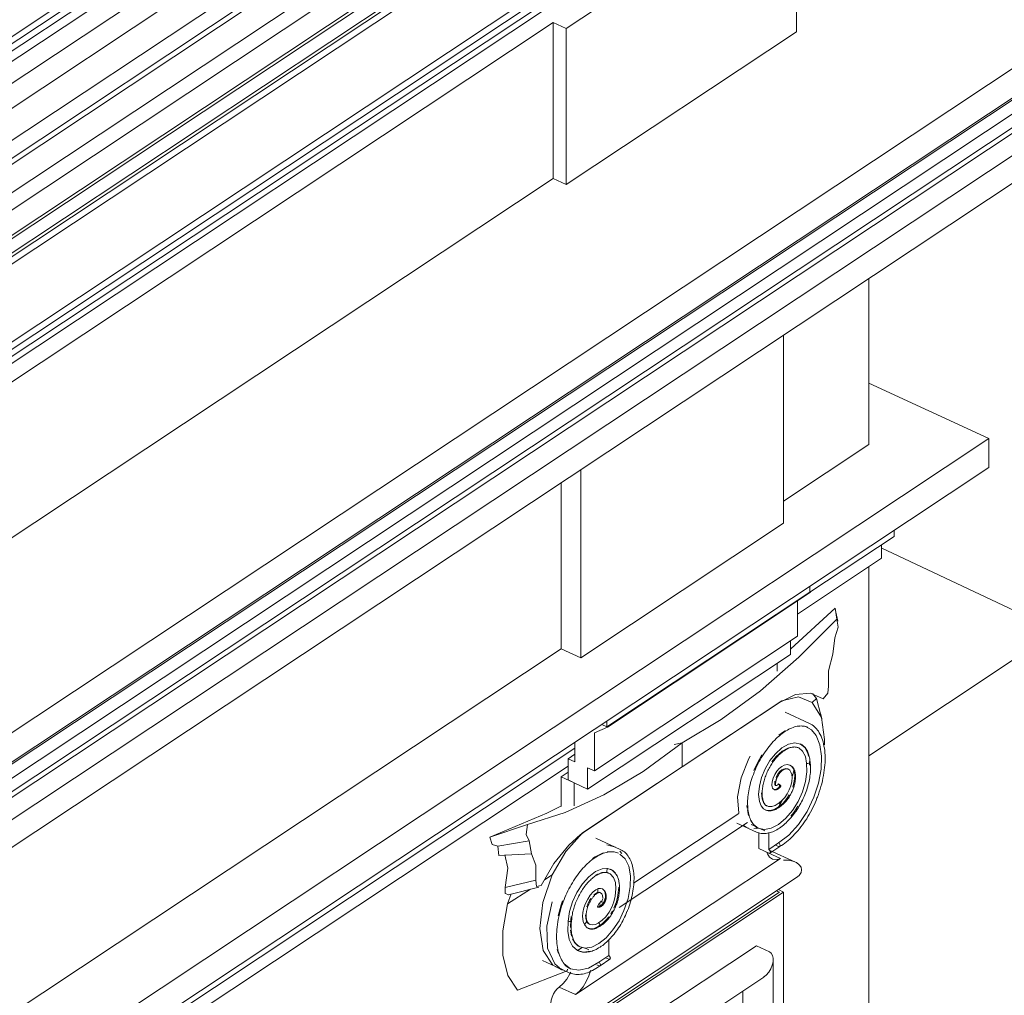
# Model space of a CAD drawing. Header units: millimetres. Extents: x -46876 to 9452, y -13755 to 24767.
# Tile 38 of 55: x -447 to 708, y 686 to 1830. Entities that reach past the tile are written whole.
import ezdxf

# ---------------------------------------------------------------- set-up
doc = ezdxf.new("R2010")
doc.units = ezdxf.units.MM
for name, color, linetype, lineweight in [('A-FLOR-PATT', 8, 'Continuous', 9), ('A-GENM', 13, 'Continuous', 9), ('A-WALL', 113, 'Continuous', 9)]:
    doc.layers.add(name, color=color, linetype=linetype, lineweight=lineweight)

# ---------------------------------------------------------------- blocks, each defined once
blk = doc.blocks.new('Generic Models 18 - Generic Models 18-3077073-3D - CAPA')
at = {"layer": 'A-GENM'}
for p, q in [((108.3, 2185), (-8797.8, -3727.7)), ((-8790.3, -3731.2), (115.8, 2181.5)), ((109.3, 2168.7), (-8783.8, -3735.3)), ((92.6, 2145.4), (-8774.8, -3741.7)), ((66.1, 2102.1), (-8755.6, -3754.6)), ((-8732.6, -3768.5), (51.1, 2063)), ((-8703.8, -3787.1), (18.9, 2003.8)), ((-8686.1, -3796.1), (27, 1988.4)), ((27, 1981.3), (-8686.1, -3803.3)), ((51.1, 1964), (-8732.6, -3867.5)), ((-8755.6, -3902.9), (66.1, 1953.8)), ((105.5, 1929.3), (-8783.9, -3972.2)), ((89, 1939.2), (-8775, -3945.6)), ((92.6, 1937.5), (-8774.8, -3949.6)), ((-8790.3, -3989.3), (115.8, 1923.4)), ((109.3, 1927.6), (-8783.8, -3976.5))]:
    blk.add_line(p, q, dxfattribs=at)
blk = doc.blocks.new('Generic Models 19 - Generic Models 19-3087287-3D - CAPA')
at = {"layer": 'A-GENM'}
for p, q in [((464.1, 1999.3), (194.1, 1820)), ((464.1, 1816.1), (464.1, 1999.3)), ((-8808.1, -4092.6), (175.6, 1871.6)), ((176.8, 1863.8), (-8808.1, -4101.2)), ((-8802, -4105.5), (176.8, 1855.5)), ((-8794.9, -4108.8), (175.6, 1846.6)), ((178.7, 1827.1), (-8788.2, -4126)), ((178.7, 1643.9), (178.7, 1827.1)), ((194.1, 1820), (178.7, 1827.1)), ((194.1, 1636.8), (194.1, 1820)), ((194.1, 1636.8), (464.1, 1816.1)), ((-8772.9, -4299), (178.7, 1643.9)), ((178.7, 1643.9), (194.1, 1636.8))]:
    blk.add_line(p, q, dxfattribs=at)
blk = doc.blocks.new('Generic Models 17 - Generic Models 17-3093004-3D - CAPA')
at = {"layer": 'A-GENM'}
for p, q in [((449.1, 1239.8), (449.1, 1460.5)), ((211.1, 1302.5), (211.1, 1081.8)), ((188.1, 1092.4), (188.1, 1287.2)), ((211.1, 1081.8), (449.1, 1239.8)), ((241.9, 1000.9), (479.9, 1159)), ((480.6, 1158.7), (242.6, 1000.6)), ((479.9, 1159), (479.9, 1165.7)), ((465.3, 1148), (465.3, 1107.2)), ((457.4, 1092.5), (509.5, 1140.1)), ((509.5, 1140.1), (511.5, 1127.3)), ((512.6, 1124.9), (510.3, 1135.2)), ((465.3, 1107.2), (227.3, 949.2)), ((457.3, 1101.9), (457.3, 1085.9)), ((506.7, 1086.3), (509.3, 1105.2)), ((188.1, 1092.4), (211.1, 1081.8)), ((457.3, 1085.9), (219.3, 927.9)), ((441.4, 1066.3), (441.4, 1075.4)), ((483, 1040.1), (487.7, 1034)), ((446.9, 1031.5), (213.3, 876.4)), ((330.1, 953.9), (444.1, 1029.6)), ((487.7, 1034), (482.4, 1029.3)), ((487.7, 1034), (492.6, 1014.6)), ((479.6, 1004.7), (451, 1017.9)), ((493.8, 1010.7), (492.3, 1016.5)), ((241.9, 1007.7), (241.9, 1000.9)), ((227.3, 993.8), (242.6, 1000.6)), ((227.3, 949.2), (227.3, 993.8)), ((242.6, 1000.6), (235.9, 1003.7)), ((235.9, 1003.7), (241.9, 1000.9)), ((443.5, 991.1), (447.6, 994.2)), ((447.6, 994.2), (450.9, 996.3)), ((204.3, 982.7), (204.3, 959.8)), ((330.1, 982.1), (320.9, 980)), ((320.9, 980), (330.1, 982.1)), ((330.1, 953.9), (330.1, 982.1)), ((330.1, 982.1), (330.1, 953.9)), ((204.3, 968.8), (196.3, 963.5)), ((204.3, 959.8), (196.3, 963.5)), ((196.3, 963.5), (196.3, 938.6)), ((399.2, 941.2), (408.4, 963.6)), ((408.4, 963.7), (409.8, 966.3)), ((414.2, 949.7), (418.3, 958.6)), ((418.3, 958.6), (423.7, 967.9)), ((435.4, 959.9), (440.3, 966)), ((479.6, 955.8), (479.3, 960.2)), ((188.1, 942.4), (196.3, 947.8)), ((216.1, 878.2), (330.1, 953.9)), ((219.3, 927.9), (219.3, 952.9)), ((219.3, 952.9), (227.3, 949.2)), ((459.6, 943.6), (461.6, 951)), ((188.1, 907.3), (188.1, 942.4)), ((188.1, 942.4), (203.4, 935.3)), ((196.3, 938.6), (203.4, 935.3)), ((203.4, 935.3), (203.4, 908.3)), ((395.1, 918.9), (399.2, 941.1)), ((438.6, 934.3), (438.9, 937.3)), ((204.3, 934.9), (219.3, 927.9)), ((444.7, 931.5), (443, 933.9)), ((396.5, 899.6), (395.1, 918.7)), ((423.8, 916.3), (423, 923.6)), ((406.4, 905.3), (406.1, 908.8)), ((408, 897), (406.6, 903.7)), ((461, 900.3), (465.9, 907.7)), ((272.9, 817.4), (396.5, 899.4)), ((413.7, 886.3), (410.2, 891.4)), ((457.7, 896), (461, 900.3)), ((148.7, 886.5), (104.7, 871.4)), ((211.2, 874.7), (216.1, 878.2)), ((256.3, 788.8), (406.9, 888.8)), ((394.3, 888), (417.2, 877.5)), ((405.1, 883.1), (401.5, 885.4)), ((407.7, 882), (405.7, 882.8)), ((411.2, 886.2), (417.9, 883.1)), ((411.2, 886.2), (417.9, 883.1)), ((419.5, 881.9), (414.1, 881.1)), ((421.2, 881.6), (427.1, 878.9)), ((150.9, 867.3), (113.9, 860.9)), ((150.9, 867.3), (153.5, 851.8)), ((257.4, 857.2), (228.8, 870.4)), ((420.1, 858.3), (420.1, 876.4)), ((431.6, 876.8), (431.6, 857.1)), ((113.6, 860.8), (116.5, 861.3)), ((115.2, 849.8), (113.9, 860.9)), ((241.6, 862.5), (251.8, 859.7)), ((242.3, 854.2), (248.6, 854.4)), ((257.2, 855.2), (259.3, 852.3)), ((431.6, 852.9), (420.1, 858.2)), ((443.2, 864.8), (431.6, 857.1)), ((462.9, 842.2), (432.3, 856.3)), ((432.4, 856.3), (432.9, 856.1)), ((433, 852.9), (444.5, 860.5)), ((443.1, 860.5), (439.4, 862.2)), ((153.5, 851.8), (115.2, 849.8)), ((205.1, 686.9), (445.3, 846.3)), ((225.1, 846.5), (228, 848.4)), ((228, 848.4), (237.6, 853)), ((430.9, 853), (445.3, 846.3)), ((241.7, 830.5), (242, 835.2)), ((241.9, 830.4), (242.2, 835.2)), ((122.5, 812.4), (158.6, 820.9)), ((168.7, 821.3), (177.8, 827.1)), ((210.3, 655.5), (464.3, 824.2)), ((228.3, 826.8), (231.5, 828.5)), ((253.1, 826.5), (252.2, 828.1)), ((125.3, 793.4), (152.1, 810.6)), ((126.4, 803.8), (162.1, 813)), ((231.2, 810.6), (231.2, 806.6)), ((254.8, 803.1), (255.7, 812.8)), ((440.7, 808.5), (444.3, 806.8)), ((442.9, 810), (449.1, 807.1)), ((125.3, 793.4), (129.7, 805.1)), ((188.2, 792.1), (189.8, 796.8)), ((444.3, 806.8), (208.5, 650.3)), ((449.1, 807.1), (208.9, 647.6)), ((449.1, -1407.9), (449.1, 807.1)), ((171.4, 766.9), (177.7, 795.8)), ((184.7, 779.2), (188.2, 792.1)), ((232.6, 794.2), (230.9, 789.6)), ((234.1, 796.4), (237.8, 794.7)), ((199.1, 765.6), (199.6, 774.6)), ((199.6, 774.6), (199.9, 778.5)), ((246.3, 781.4), (248.3, 784.8)), ((172.4, 741.5), (171.4, 766.7)), ((200.5, 755.5), (199.3, 762.4)), ((215.6, 769), (218.5, 772.5)), ((215.6, 768.9), (218.5, 772.4)), ((244, 732.5), (244, 751.2)), ((180.7, 722.9), (172.4, 741.3)), ((185, 734.9), (183.6, 739.9)), ((207.3, 738.6), (212.8, 742.2)), ((207.3, 738.6), (212.8, 742.2)), ((215.5, 741.5), (220.5, 739.2)), ((215.5, 741.5), (220.5, 739.2)), ((240.9, 627.3), (417.1, 744.2)), ((417.1, 744.2), (432.4, 737.1)), ((214.6, 736.7), (222.6, 737.8)), ((244, 732.5), (232.4, 724.8)), ((233.8, 720.7), (245.3, 728.3)), ((240.3, 730), (244, 728.3)), ((436.9, -1396.2), (436.9, 728)), ((166.2, 726.8), (196.9, 712.7)), ((186.2, 718.1), (180.7, 722.9)), ((195.5, 716.5), (195.4, 714.7)), ((230, 721.9), (232.5, 720.7)), ((195.4, 714.6), (137.1, 691.9)), ((276.8, 608.3), (425.8, 707.3)), ((185.9, 695.7), (205.1, 686.9)), ((401.1, 690.9), (401.1, -1377.3)), ((401.1, 690.9), (401.1, -1377.3))]:
    blk.add_line(p, q, dxfattribs=at)
for points in [[(511.5, 1127.3, 0), (467.1, 1082.5, 0), (421.8, 1043.1, 0), (376, 1009.5, 0), (330.1, 982.1, 0)], [(509.3, 1105.2, 0), (513, 1117.6, 0), (511.5, 1127.3, 0)], [(501.6, 1048.6, 0), (501.5, 1066.4, 0), (506.7, 1086.3, 0)], [(444.1, 1029.6, 0), (463.1, 1038.7, 0), (480.6, 1040.2, 0), (495.3, 1033.9, 0)], [(495.3, 1033.9, 0), (500.9, 1040.4, 0), (501.6, 1048.6, 0)], [(482.4, 1029.3, 0), (466.5, 1035.9, 0), (446.9, 1031.5, 0)], [(496.9, 979.6, 0), (497.1, 986, 0), (493.4, 1011.8, 0), (482.4, 1029.3, 0)], [(479.6, 1004.7, 0), (481.1, 1004, 0), (482.6, 1003.1, 0), (484, 1002.1, 0), (485.3, 1001, 0), (486.5, 999.8, 0), (487.7, 998.5, 0), (488.9, 997.1, 0), (489.9, 995.6, 0), (490.9, 994, 0), (490.9, 993.9, 0)], [(449, 994.2, 0), (447.3, 992.9, 0), (445.5, 991.6, 0), (443.8, 990.1, 0), (442, 988.6, 0), (440.3, 987, 0), (438.6, 985.3, 0), (436.9, 983.5, 0), (435.3, 981.6, 0), (433.6, 979.7, 0), (432, 977.7, 0), (430.4, 975.7, 0), (428.8, 973.5, 0), (427.3, 971.4, 0), (425.8, 969.1, 0), (424.3, 966.8, 0), (422.9, 964.5, 0), (421.6, 962.1, 0), (420.2, 959.7, 0), (419.4, 958.2, 0)], [(477.5, 1000.2, 0), (476.3, 1000.7, 0), (475, 1001.1, 0), (473.7, 1001.5, 0), (472.4, 1001.7, 0), (471, 1001.8, 0), (469.5, 1001.9, 0), (468.1, 1001.8, 0), (466.6, 1001.7, 0), (465, 1001.5, 0), (463.5, 1001.1, 0), (461.8, 1000.7, 0), (460.2, 1000.2, 0), (458.5, 999.5, 0), (456.9, 998.8, 0), (455.2, 998, 0), (453.5, 997, 0), (451.7, 996, 0), (450, 994.9, 0), (449, 994.2, 0)], [(467.8, 1002, 0), (474.8, 1001.2, 0), (481.9, 997.4, 0), (487.4, 990.7, 0)], [(490.9, 993.9, 0), (492, 992, 0), (493, 989.9, 0), (493.8, 987.7, 0), (494.6, 985.5, 0), (495.3, 983.2, 0), (495.9, 980.8, 0), (496.4, 978.3, 0), (496.9, 975.7, 0), (497.2, 973.1, 0), (497.5, 970.4, 0), (497.6, 967.6, 0), (497.7, 964.8, 0), (497.7, 961.9, 0), (497.6, 959, 0), (497.4, 956, 0), (497.1, 953, 0), (496.8, 949.9, 0), (496.3, 946.8, 0), (495.8, 943.7, 0), (495.2, 940.5, 0), (494.5, 937.4, 0), (493.7, 934.2, 0), (492.8, 931, 0), (491.9, 927.8, 0), (490.9, 924.6, 0), (489.8, 921.4, 0), (488.6, 918.2, 0), (488.2, 917.1, 0)], [(330.1, 982.1, 0), (284.2, 948.6, 0), (238.4, 921.3, 0), (193.1, 900.5, 0), (148.7, 886.5, 0)], [(478.4, 966.4, 0), (477.6, 969.7, 0), (474, 976.5, 0), (468.8, 980.7, 0), (462.3, 982.1, 0), (454.9, 980.6, 0), (447.1, 976.2, 0), (439.4, 969.3, 0)], [(487.4, 990.7, 0), (491.6, 979.9, 0), (493.5, 966.5, 0), (492.9, 951.3, 0), (489.9, 935, 0), (484.5, 918.3, 0)], [(440.3, 966, 0), (447.3, 972.2, 0), (454.2, 976, 0)], [(466.6, 976.3, 0), (465.8, 976.6, 0), (465.1, 976.8, 0), (464.3, 977, 0), (463.5, 977.2, 0), (462.7, 977.2, 0), (461.8, 977.3, 0), (460.9, 977.2, 0), (460, 977.2, 0), (459.1, 977, 0), (458.1, 976.8, 0), (457.1, 976.5, 0), (456.1, 976.2, 0), (455.1, 975.8, 0), (454, 975.4, 0), (453, 974.8, 0), (451.9, 974.3, 0), (450.8, 973.6, 0), (449.7, 972.9, 0), (448.6, 972.2, 0), (447.5, 971.3, 0), (446.4, 970.4, 0), (445.4, 969.5, 0), (444.3, 968.5, 0), (443.2, 967.5, 0), (442.1, 966.4, 0), (441.7, 965.9, 0)], [(454.9, 976.3, 0), (460.9, 977.4, 0), (466.8, 976.2, 0), (471.4, 972.3, 0), (474.6, 966.2, 0), (476, 958.2, 0)], [(468.7, 980.8, 0), (469.7, 980.3, 0), (470.7, 979.7, 0), (471.6, 979, 0), (472.5, 978.3, 0), (473.4, 977.4, 0), (474.2, 976.6, 0), (475, 975.6, 0), (475.7, 974.6, 0), (476.3, 973.5, 0), (476.9, 972.4, 0), (477.5, 971.3, 0), (478, 970.1, 0), (478.4, 968.8, 0), (478.8, 967.5, 0), (479.2, 966.1, 0), (479.5, 964.7, 0), (479.7, 963.3, 0), (479.9, 961.8, 0), (480, 960.3, 0), (480.1, 959.7, 0)], [(439.4, 969.3, 0), (432.9, 961.2, 0), (427.5, 951.8, 0), (423.3, 941.6, 0), (420.7, 931.4, 0), (419.8, 921.7, 0), (420.7, 913.2, 0)], [(424.7, 915.3, 0), (424.5, 916.4, 0), (424.3, 917.5, 0), (424.1, 918.7, 0), (424, 919.9, 0), (424, 921.1, 0), (423.9, 922.3, 0), (423.9, 923.6, 0), (424, 924.9, 0), (424.1, 926.3, 0), (424.2, 927.7, 0), (424.3, 929.1, 0), (424.5, 930.5, 0), (424.8, 931.9, 0), (425.1, 933.3, 0), (425.4, 934.8, 0), (425.8, 936.3, 0), (426.2, 937.7, 0), (426.6, 939.2, 0), (427.1, 940.7, 0), (427.6, 942.2, 0), (428.1, 943.6, 0), (428.7, 945.1, 0), (429.3, 946.6, 0), (429.9, 948, 0), (430.6, 949.5, 0), (431.3, 950.9, 0), (432, 952.3, 0), (432.8, 953.7, 0), (433.6, 955, 0), (434.4, 956.3, 0), (435.2, 957.6, 0), (436.1, 958.9, 0), (437, 960.2, 0), (437.8, 961.4, 0), (438.8, 962.5, 0), (439.7, 963.7, 0), (440.6, 964.8, 0), (441.6, 965.8, 0), (441.7, 965.9, 0)], [(480.1, 959.8, 0), (480.3, 958.1, 0), (480.4, 956.3, 0), (480.5, 954.6, 0), (480.6, 952.7, 0), (480.6, 950.9, 0), (480.5, 949, 0), (480.4, 947.1, 0), (480.2, 945.2, 0), (480, 943.2, 0), (479.7, 941.2, 0), (479.3, 939.2, 0), (478.9, 937.2, 0), (478.5, 935.2, 0), (477.9, 933.2, 0), (477.4, 931.1, 0), (476.8, 929.1, 0), (476.1, 927.1, 0), (475.4, 925, 0), (474.7, 923, 0), (473.9, 921, 0), (473, 919, 0), (472.1, 917, 0), (471.2, 915, 0), (470.2, 913.1, 0), (469.2, 911.2, 0), (468.2, 909.3, 0), (467.1, 907.4, 0), (466, 905.6, 0), (464.8, 903.8, 0), (463.6, 902.1, 0), (462.4, 900.4, 0), (462.3, 900.1, 0)], [(479.7, 960.4, 0), (480, 959.9, 0), (480.1, 959.4, 0), (479.8, 958.8, 0), (479.2, 958.4, 0), (478.5, 958.1, 0), (477.6, 957.9, 0), (476.8, 958, 0)], [(414.3, 885.8, 0), (413.4, 886.9, 0), (412.6, 888, 0), (411.8, 889.3, 0), (411.1, 890.6, 0), (410.4, 892, 0), (409.8, 893.5, 0), (409.2, 895, 0), (408.7, 896.6, 0), (408.3, 898.4, 0), (407.9, 900.1, 0), (407.6, 902, 0), (407.3, 903.9, 0), (407.1, 905.9, 0), (407, 907.9, 0), (406.9, 910, 0), (406.9, 912.1, 0), (406.9, 914.3, 0), (407.1, 916.5, 0), (407.3, 918.8, 0), (407.5, 921.1, 0), (407.9, 923.4, 0), (408.2, 925.8, 0), (408.7, 928.2, 0), (409.2, 930.6, 0), (409.8, 933, 0), (410.4, 935.4, 0), (411.2, 937.8, 0), (411.9, 940.3, 0), (412.7, 942.7, 0), (413.6, 945.1, 0), (414.6, 947.6, 0), (415.6, 950, 0), (416.6, 952.4, 0), (417.7, 954.7, 0), (418.9, 957.1, 0), (419.4, 958.2, 0)], [(449.8, 956, 0), (446.8, 954.5, 0), (443.9, 952, 0), (441.2, 948.8, 0), (438.9, 944.9, 0), (437, 940.7, 0), (435.8, 936.4, 0), (435.4, 932.3, 0)], [(450.2, 951.3, 0), (449.9, 951.2, 0), (449.6, 951.1, 0), (449.3, 951, 0), (449, 950.8, 0), (448.7, 950.6, 0), (448.4, 950.4, 0), (448, 950.2, 0), (447.7, 950, 0), (447.4, 949.7, 0), (447, 949.4, 0), (446.7, 949.1, 0), (446.4, 948.8, 0), (446, 948.5, 0), (445.7, 948.1, 0), (445.4, 947.7, 0), (445, 947.3, 0), (444.7, 946.9, 0), (444.4, 946.5, 0), (444.1, 946.1, 0), (443.8, 945.6, 0), (443.5, 945.2, 0), (443.2, 944.7, 0), (442.9, 944.2, 0), (442.6, 943.7, 0), (442.3, 943.2, 0), (442.1, 942.7, 0), (441.8, 942.2, 0), (441.6, 941.7, 0), (441.3, 941.2, 0), (441.1, 940.7, 0), (440.9, 940.1, 0), (440.7, 939.6, 0), (440.5, 939.1, 0), (440.4, 938.5, 0), (440.2, 938, 0), (440.1, 937.5, 0), (440, 937, 0), (439.9, 936.4, 0), (439.8, 935.9, 0), (439.7, 935.4, 0), (439.6, 934.9, 0), (439.5, 934.4, 0), (439.5, 934, 0), (439.5, 933.5, 0), (439.5, 933.3, 0)], [(440.2, 941.5, 0), (441.1, 943.4, 0), (442.8, 946.2, 0), (444.8, 948.6, 0), (446.9, 950.3, 0), (449, 951.4, 0)], [(449, 951.4, 0), (451.7, 951.9, 0), (454.1, 951.5, 0), (456.2, 950.1, 0), (457.7, 947.9, 0), (458.6, 945, 0), (459, 941.4, 0)], [(462.2, 943.6, 0), (461.8, 948, 0), (460.6, 951.6, 0), (458.7, 954.4, 0), (456.2, 956.1, 0), (453.1, 956.6, 0), (449.8, 956, 0)], [(454.4, 951.4, 0), (454.1, 951.5, 0), (453.8, 951.6, 0), (453.5, 951.7, 0), (453.2, 951.7, 0), (452.9, 951.7, 0), (452.5, 951.8, 0), (452.2, 951.7, 0), (451.8, 951.7, 0), (451.4, 951.7, 0), (450.9, 951.6, 0), (450.5, 951.4, 0), (450.2, 951.3, 0)], [(456.5, 955.9, 0), (457.1, 955.6, 0), (457.7, 955.2, 0), (458.3, 954.8, 0), (458.8, 954.4, 0), (459.3, 953.9, 0), (459.7, 953.4, 0), (460.2, 952.9, 0), (460.6, 952.3, 0), (460.9, 951.7, 0), (461.3, 951.1, 0), (461.6, 950.5, 0), (461.9, 949.8, 0), (462.1, 949.1, 0), (462.3, 948.4, 0), (462.5, 947.6, 0), (462.7, 946.9, 0), (462.8, 946.1, 0), (462.9, 945.3, 0), (463, 944.5, 0), (463, 943.7, 0), (463.1, 942.9, 0), (463.1, 942.5, 0)], [(476, 958.2, 0), (476.4, 948, 0), (474.8, 936.6, 0), (471.3, 924.8, 0), (466, 913.4, 0), (459.5, 902.9, 0)], [(459, 941.4, 0), (458.6, 936.8, 0), (457.4, 931.8, 0), (455.6, 926.9, 0), (453.2, 922.2, 0), (450.3, 917.9, 0), (447.1, 914.3, 0), (443.7, 911.6, 0)], [(445.2, 907.5, 0), (445.9, 908, 0), (446.7, 908.6, 0), (447.4, 909.2, 0), (448.1, 909.8, 0), (448.8, 910.4, 0), (449.5, 911.1, 0), (450.2, 911.8, 0), (450.9, 912.5, 0), (451.6, 913.3, 0), (452.3, 914, 0), (452.9, 914.9, 0), (453.5, 915.7, 0), (454.2, 916.5, 0), (454.8, 917.4, 0), (455.4, 918.3, 0), (455.9, 919.2, 0), (456.5, 920.2, 0), (457, 921.1, 0), (457.6, 922.1, 0), (458.1, 923, 0), (458.5, 924, 0), (459, 925, 0), (459.4, 926, 0), (459.9, 927.1, 0), (460.2, 928.1, 0), (460.6, 929.1, 0), (461, 930.1, 0), (461.3, 931.2, 0), (461.6, 932.2, 0), (461.8, 933.2, 0), (462.1, 934.3, 0), (462.3, 935.3, 0), (462.5, 936.3, 0), (462.7, 937.3, 0), (462.8, 938.3, 0), (462.9, 939.3, 0), (463, 940.3, 0), (463, 941.3, 0), (463.1, 942.2, 0), (463.1, 942.5, 0)], [(459.7, 930, 0), (461.5, 937, 0), (462.2, 943.6, 0)], [(435.4, 932.3, 0), (435.5, 930.5, 0), (436, 929, 0), (436.8, 928, 0), (437.8, 927.3, 0), (439.1, 927.2, 0), (440.5, 927.6, 0), (441.9, 928.5, 0), (443.4, 929.8, 0), (444.7, 931.5, 0)], [(437.5, 927.5, 0), (437.8, 927.3, 0), (438.1, 927.2, 0), (438.4, 927.1, 0), (438.8, 927.1, 0), (439.1, 927.1, 0), (439.4, 927, 0), (439.7, 927.1, 0), (440.1, 927.1, 0), (440.4, 927.1, 0), (440.7, 927.2, 0), (441, 927.3, 0), (441.3, 927.4, 0), (441.5, 927.5, 0), (441.8, 927.6, 0), (442.1, 927.7, 0), (442.4, 927.9, 0), (442.6, 928, 0), (442.9, 928.2, 0), (443.1, 928.4, 0), (443.4, 928.6, 0), (443.6, 928.8, 0), (443.9, 929, 0), (444.1, 929.2, 0), (444.3, 929.4, 0), (444.5, 929.6, 0), (444.8, 929.8, 0), (445, 930.1, 0), (445.2, 930.3, 0), (445.4, 930.6, 0), (445.6, 930.8, 0), (445.8, 931.1, 0), (445.9, 931.3, 0)], [(443, 933.9, 0), (442.4, 933.1, 0), (441.7, 932.5, 0), (441, 932.1, 0), (440.3, 931.9, 0), (439.7, 931.9, 0), (439.2, 932.2, 0), (438.9, 932.7, 0), (438.6, 933.5, 0), (438.6, 934.3, 0)], [(439.7, 931.9, 0), (439.7, 931.9, 0), (439.7, 931.9, 0), (439.7, 932, 0), (439.7, 932, 0), (439.6, 932, 0), (439.6, 932.1, 0), (439.6, 932.2, 0), (439.6, 932.2, 0), (439.5, 932.3, 0), (439.5, 932.4, 0), (439.5, 932.6, 0), (439.5, 932.7, 0), (439.5, 932.8, 0), (439.5, 933, 0), (439.5, 933.1, 0), (439.5, 933.3, 0)], [(443, 933.9, 0), (443.5, 933.7, 0), (444.1, 933.3, 0), (444.6, 933, 0), (445.1, 932.6, 0), (445.5, 932.2, 0), (445.8, 931.8, 0), (445.9, 931.6, 0), (445.9, 931.4, 0), (445.8, 931.3, 0), (445.5, 931.2, 0), (445.2, 931.3, 0), (444.7, 931.5, 0)], [(420.7, 913.2, 0), (422.6, 908.3, 0), (425.5, 904.8, 0), (429.3, 902.9, 0), (433.8, 902.7, 0), (438.7, 904.3, 0), (443.8, 907.5, 0)], [(443.7, 911.6, 0), (439.3, 908.8, 0), (435.1, 907.4, 0), (431.2, 907.5, 0), (427.9, 909.1, 0), (425.4, 912.1, 0), (423.8, 916.3, 0)], [(429.6, 908, 0), (429.2, 908.3, 0), (428.8, 908.5, 0), (428.4, 908.8, 0), (428, 909.1, 0), (427.6, 909.5, 0), (427.2, 909.9, 0), (426.9, 910.3, 0), (426.5, 910.8, 0), (426.2, 911.3, 0), (425.9, 911.9, 0), (425.6, 912.5, 0), (425.4, 913.2, 0), (425.1, 913.8, 0), (424.9, 914.6, 0), (424.7, 915.3, 0), (424.7, 915.3, 0)], [(442.6, 906.4, 0), (444.7, 909.8, 0), (447.3, 914.3, 0)], [(484.5, 918.3, 0), (476.5, 901.4, 0), (466.5, 886.2, 0), (455.2, 873.7, 0), (443.2, 864.8, 0)], [(443.8, 907.5, 0), (448.6, 911.5, 0), (453, 916.8, 0), (455.7, 921.1, 0)], [(444.4, 860.5, 0), (446.4, 861.7, 0), (448.4, 863, 0), (450.4, 864.4, 0), (452.4, 866, 0), (454.3, 867.6, 0), (456.3, 869.2, 0), (458.2, 871, 0), (460.1, 872.9, 0), (462, 874.9, 0), (463.9, 876.9, 0), (465.7, 879, 0), (467.6, 881.2, 0), (469.3, 883.4, 0), (471.1, 885.8, 0), (472.8, 888.1, 0), (474.4, 890.6, 0), (476.1, 893.1, 0), (477.6, 895.6, 0), (479.1, 898.2, 0), (480.6, 900.9, 0), (482, 903.6, 0), (483.4, 906.3, 0), (484.7, 909, 0), (486, 911.8, 0), (487.2, 914.6, 0), (488.2, 917.1, 0)], [(104.7, 871.4, 0), (171.5, 899.8, 0), (188, 907.8, 0)], [(459.5, 902.9, 0), (451.5, 893.6, 0), (443.1, 886.5, 0), (434.6, 882, 0), (426.6, 880.5, 0), (419.4, 881.9, 0), (413.7, 886.3, 0)], [(427.5, 903.5, 0), (428.3, 903.2, 0), (429.2, 902.9, 0), (430, 902.7, 0), (430.8, 902.5, 0), (431.7, 902.5, 0), (432.6, 902.4, 0), (433.5, 902.5, 0), (434.4, 902.5, 0), (435.3, 902.7, 0), (436.2, 902.9, 0), (437.1, 903.1, 0), (438, 903.4, 0), (438.9, 903.7, 0), (439.8, 904.1, 0), (440.7, 904.6, 0), (441.5, 905.1, 0), (442.4, 905.6, 0), (443.3, 906.2, 0), (444.2, 906.8, 0), (445.1, 907.4, 0), (445.2, 907.6, 0)], [(443.8, 907.5, 0), (444.5, 907.4, 0), (445, 907.4, 0), (445.4, 907.8, 0), (445.7, 908.3, 0), (445.6, 909, 0), (445.4, 909.8, 0), (444.9, 910.6, 0), (444.3, 911.2, 0), (443.7, 911.6, 0)], [(417.2, 877.5, 0), (418.5, 876.9, 0), (419.9, 876.5, 0), (421.3, 876.1, 0), (422.7, 875.9, 0), (424.1, 875.7, 0), (425.6, 875.6, 0), (427.1, 875.7, 0), (428.6, 875.8, 0), (430.2, 876.1, 0), (431.7, 876.4, 0), (433.3, 876.8, 0), (434.8, 877.3, 0), (436.4, 877.9, 0), (437.9, 878.6, 0), (439.5, 879.4, 0), (441.1, 880.2, 0), (442.7, 881.2, 0), (444.2, 882.2, 0), (445.8, 883.3, 0), (447.3, 884.4, 0), (448.9, 885.7, 0), (450.4, 887, 0), (451.9, 888.3, 0), (453.4, 889.8, 0), (454.9, 891.3, 0), (456.4, 892.9, 0), (457.8, 894.5, 0), (459.2, 896.2, 0), (460.6, 897.9, 0), (462, 899.7, 0), (462.3, 900.1, 0)], [(148.7, 886.5, 0), (147.2, 874.7, 0), (150.9, 867.3, 0)], [(419.3, 882, 0), (418.4, 882.5, 0), (417.4, 883, 0), (416.6, 883.6, 0), (415.7, 884.3, 0), (414.9, 885.1, 0), (414.3, 885.8, 0)], [(113.9, 860.9, 0), (107.3, 862.9, 0), (104.7, 871.4, 0)], [(164.9, 814.6, 0), (179.6, 840.4, 0), (197.1, 862.2, 0), (210.8, 874.5, 0)], [(213.3, 876.4, 0), (193.7, 854.8, 0), (177.8, 827.1, 0)], [(255.3, 852.7, 0), (254.1, 853.2, 0), (252.8, 853.6, 0), (251.5, 853.9, 0), (250.2, 854.2, 0), (248.8, 854.3, 0), (247.3, 854.4, 0), (245.9, 854.3, 0), (244.4, 854.2, 0), (242.8, 853.9, 0), (241.2, 853.6, 0), (239.6, 853.2, 0), (238, 852.6, 0), (236.3, 852, 0), (234.7, 851.3, 0), (233, 850.4, 0), (231.2, 849.5, 0), (229.5, 848.5, 0), (229.3, 848.4, 0)], [(257.4, 857.2, 0), (258.9, 856.4, 0), (259.6, 856, 0)], [(259.6, 856, 0), (261, 855.1, 0), (262.3, 854.1, 0), (263.5, 853, 0), (264.7, 851.9, 0), (265.8, 850.6, 0), (266.8, 849.2, 0), (267.7, 847.8, 0), (268.6, 846.2, 0), (269.4, 844.6, 0), (270.2, 842.9, 0), (270.8, 841.2, 0), (271.4, 839.4, 0), (272, 837.5, 0), (272.4, 835.5, 0), (272.8, 833.5, 0), (273.1, 831.4, 0), (273.4, 829.3, 0), (273.5, 827.1, 0), (273.7, 824.9, 0), (273.7, 822.6, 0), (273.6, 820.3, 0), (273.5, 817.9, 0), (273.3, 815.5, 0), (273.1, 813.1, 0), (272.8, 810.7, 0), (272.4, 808.2, 0), (271.9, 805.7, 0), (271.4, 803.2, 0), (270.8, 800.7, 0), (270.2, 798.1, 0), (269.5, 795.6, 0), (268.7, 793, 0), (267.9, 790.5, 0), (267, 788, 0), (266, 785.4, 0), (265.5, 784.2, 0)], [(431.6, 857.1, 0), (432.1, 856.8, 0), (432.6, 856.3, 0), (433, 855.8, 0), (433.3, 855.3, 0), (433.4, 854.7, 0), (433.5, 854.1, 0), (433.4, 853.6, 0), (433.3, 853.2, 0), (433, 852.9, 0), (432.6, 852.7, 0), (432.1, 852.7, 0), (431.6, 852.9, 0)], [(443.2, 864.8, 0), (443.8, 864.3, 0), (444.4, 863.7, 0), (444.8, 862.9, 0), (445, 862.1, 0), (445, 861.4, 0), (444.8, 860.8, 0), (444.3, 860.5, 0), (443.7, 860.4, 0), (443.1, 860.5, 0)], [(122.5, 812.4, 0), (125.6, 835, 0), (122, 850.6, 0)], [(153.5, 851.8, 0), (158.7, 838.8, 0), (158.6, 820.9, 0)], [(229.3, 848.4, 0), (227.6, 847.2, 0), (225.8, 846, 0), (224.1, 844.7, 0), (222.4, 843.3, 0), (220.6, 841.8, 0), (218.9, 840.2, 0), (217.2, 838.5, 0), (215.5, 836.8, 0), (213.8, 835, 0), (212.2, 833.1, 0), (210.5, 831.1, 0), (208.9, 829.1, 0), (207.3, 827, 0), (205.8, 824.9, 0), (204.3, 822.6, 0), (202.8, 820.4, 0), (201.4, 818.1, 0), (200, 815.7, 0), (198.6, 813.3, 0), (197.3, 810.9, 0), (196.1, 808.4, 0), (194.9, 805.9, 0), (193.7, 803.4, 0), (192.6, 800.8, 0), (191.6, 798.2, 0), (190.6, 795.7, 0), (189.7, 793.1, 0), (189.2, 791.4, 0)], [(257.2, 851.6, 0), (263.3, 845.9, 0), (267.4, 837.3, 0), (269.4, 826.2, 0), (269.1, 813.5, 0), (266.6, 799.6, 0), (261.9, 785.5, 0)], [(445.3, 846.3, 0), (440.4, 845, 0), (436.1, 845.6, 0), (432.6, 847.9, 0), (430, 851.9, 0), (429.4, 853.7, 0)], [(464, 824, 0), (467.4, 826.7, 0), (469.5, 829.9, 0), (470.2, 833.1, 0), (469.5, 836.3, 0), (467.4, 839.2, 0), (464, 841.7, 0), (459.7, 843.4, 0), (454.6, 844.4, 0), (449.1, 844.6, 0)], [(236.2, 834.4, 0), (228.5, 831.1, 0), (220.6, 825, 0), (213.2, 816.7, 0), (206.7, 806.7, 0), (201.5, 795.6, 0), (198, 784.1, 0), (196.4, 773.1, 0)], [(251.4, 829.4, 0), (248.1, 832.7, 0), (242.6, 834.9, 0), (236.2, 834.4, 0)], [(246.1, 833.8, 0), (247.1, 833.3, 0), (248, 832.8, 0), (248.8, 832.2, 0), (249.7, 831.5, 0), (250.5, 830.7, 0), (251.2, 829.9, 0), (251.9, 829.1, 0), (252.5, 828.2, 0), (253.1, 827.2, 0), (253.7, 826.2, 0), (254.2, 825.1, 0), (254.6, 824, 0), (255, 822.9, 0), (255.4, 821.7, 0), (255.7, 820.5, 0), (256, 819.2, 0), (256.2, 817.9, 0), (256.4, 816.6, 0), (256.5, 815.2, 0), (256.6, 813.8, 0), (256.6, 812.4, 0), (256.6, 811, 0), (256.6, 809.5, 0), (256.5, 808, 0), (256.4, 806.5, 0), (256.2, 805, 0), (256, 803.4, 0), (255.7, 802.1, 0)], [(158.6, 820.9, 0), (159.3, 813.7, 0), (164.9, 814.6, 0)], [(177.8, 827.1, 0), (166.8, 794.9, 0), (163.1, 764.2, 0), (167.1, 738.7, 0), (178.3, 721.4, 0), (189.3, 715.6, 0)], [(236.3, 829.7, 0), (235.4, 829.4, 0), (234.3, 829.1, 0), (233.3, 828.6, 0), (232.3, 828.2, 0), (231.2, 827.6, 0), (230.1, 827, 0), (229, 826.4, 0), (227.9, 825.7, 0), (226.8, 824.9, 0), (225.7, 824, 0), (224.7, 823.1, 0), (223.6, 822.2, 0), (222.5, 821.2, 0), (221.4, 820.1, 0), (220.3, 819, 0), (219.2, 817.9, 0), (218.2, 816.6, 0), (217.2, 815.4, 0), (216.1, 814.1, 0), (215.1, 812.8, 0), (214.2, 811.4, 0), (213.2, 810, 0), (212.3, 808.5, 0), (211.4, 807.1, 0), (210.5, 805.5, 0), (209.6, 804, 0), (208.8, 802.5, 0), (208, 800.9, 0), (207.3, 799.3, 0), (206.5, 797.7, 0), (205.8, 796, 0), (205.2, 794.4, 0), (204.6, 792.8, 0), (204, 791.1, 0), (203.5, 789.5, 0), (203, 787.8, 0), (202.5, 786.2, 0), (202.1, 784.5, 0), (201.7, 782.9, 0), (201.4, 781.3, 0), (201.1, 779.7, 0), (200.9, 778.1, 0), (200.7, 776.5, 0), (200.6, 775, 0), (200.5, 773.6, 0)], [(235.7, 829.9, 0), (240.9, 830.2, 0), (245.8, 828.3, 0), (249.4, 824.2, 0), (251.8, 818.2, 0), (252.5, 810.7, 0), (251.7, 802.1, 0)], [(244, 829.3, 0), (243.4, 829.5, 0), (242.7, 829.8, 0), (242.1, 829.9, 0), (241.4, 830.1, 0), (240.6, 830.1, 0), (239.9, 830.2, 0), (239.1, 830.1, 0), (238.3, 830.1, 0), (237.4, 829.9, 0), (236.6, 829.8, 0), (236.3, 829.7, 0)], [(127, 804, 0), (122.6, 805.4, 0), (122.5, 812.4, 0)], [(240.2, 802.8, 0), (239.7, 806.2, 0), (238.5, 808.9, 0), (236.7, 810.7, 0), (234.3, 811.4, 0), (231.6, 811.1, 0), (228.7, 809.7, 0), (225.8, 807.3, 0)], [(236.2, 811, 0), (236.7, 810.7, 0), (237.1, 810.5, 0), (237.5, 810.2, 0), (237.9, 809.8, 0), (238.3, 809.5, 0), (238.6, 809.1, 0), (239, 808.7, 0), (239.3, 808.3, 0), (239.5, 807.8, 0), (239.8, 807.3, 0), (240, 806.9, 0), (240.2, 806.4, 0), (240.4, 805.9, 0), (240.6, 805.3, 0), (240.7, 804.8, 0), (240.8, 804.3, 0), (240.9, 803.7, 0), (241, 803.2, 0), (241, 802.6, 0), (241.1, 802, 0), (241.1, 801.7, 0)], [(225.8, 807.3, 0), (222.4, 803.4, 0), (219.4, 798.8, 0), (216.9, 793.8, 0), (215, 788.6, 0), (213.8, 783.3, 0), (213.4, 778.4, 0)], [(217.5, 779.5, 0), (217.5, 780.2, 0), (217.5, 780.9, 0), (217.6, 781.6, 0), (217.7, 782.4, 0), (217.8, 783.1, 0), (217.9, 783.9, 0), (218, 784.7, 0), (218.2, 785.5, 0), (218.4, 786.3, 0), (218.6, 787.1, 0), (218.8, 787.9, 0), (219, 788.7, 0), (219.3, 789.5, 0), (219.6, 790.3, 0), (219.9, 791.1, 0), (220.2, 791.9, 0), (220.6, 792.7, 0), (220.9, 793.5, 0), (221.3, 794.3, 0), (221.7, 795.1, 0), (222.1, 795.8, 0), (222.5, 796.6, 0), (222.9, 797.3, 0), (223.4, 798, 0), (223.9, 798.7, 0), (224.3, 799.4, 0), (224.8, 800.1, 0), (225.3, 800.8, 0), (225.8, 801.4, 0), (226.3, 802, 0), (226.8, 802.6, 0), (227.3, 803.1, 0), (227.9, 803.7, 0), (227.9, 803.8, 0)], [(218.2, 789.7, 0), (219.4, 792.9, 0), (221.4, 797, 0), (222.9, 799.4, 0)], [(226.6, 803.8, 0), (228.7, 805.5, 0), (230.8, 806.5, 0), (232.8, 806.8, 0), (234.5, 806.2, 0), (235.8, 804.9, 0), (236.6, 803, 0), (237, 800.5, 0)], [(234.1, 806.4, 0), (234, 806.5, 0), (233.8, 806.5, 0), (233.7, 806.6, 0), (233.5, 806.6, 0), (233.3, 806.6, 0), (233.2, 806.6, 0), (233, 806.6, 0), (232.7, 806.6, 0), (232.5, 806.6, 0), (232.3, 806.5, 0), (232, 806.4, 0), (231.7, 806.3, 0), (231.5, 806.2, 0), (231.2, 806.1, 0), (230.9, 806, 0), (230.6, 805.8, 0), (230.3, 805.6, 0), (229.9, 805.4, 0), (229.6, 805.2, 0), (229.3, 804.9, 0), (228.9, 804.7, 0), (228.6, 804.4, 0), (228.3, 804.1, 0), (227.9, 803.8, 0)], [(231.3, 789.4, 0), (231.7, 789.4, 0), (232, 789.4, 0), (232.3, 789.4, 0), (232.6, 789.4, 0), (232.9, 789.4, 0), (233.3, 789.5, 0), (233.6, 789.6, 0), (233.8, 789.7, 0), (234.1, 789.8, 0), (234.4, 789.9, 0), (234.7, 790, 0), (235, 790.2, 0), (235.2, 790.3, 0), (235.5, 790.5, 0), (235.7, 790.7, 0), (236, 790.9, 0), (236.2, 791.1, 0), (236.5, 791.3, 0), (236.7, 791.5, 0), (236.9, 791.7, 0), (237.1, 791.9, 0), (237.4, 792.1, 0), (237.6, 792.4, 0), (237.8, 792.6, 0), (238, 792.9, 0), (238.2, 793.1, 0), (238.4, 793.4, 0), (238.6, 793.7, 0), (238.7, 793.9, 0), (238.9, 794.2, 0), (239.1, 794.5, 0), (239.2, 794.8, 0), (239.4, 795.1, 0), (239.6, 795.4, 0), (239.7, 795.7, 0), (239.8, 796, 0), (240, 796.3, 0), (240.1, 796.6, 0), (240.2, 796.9, 0), (240.3, 797.2, 0), (240.4, 797.5, 0), (240.5, 797.9, 0), (240.6, 798.2, 0), (240.7, 798.5, 0), (240.8, 798.8, 0), (240.9, 799.1, 0), (240.9, 799.5, 0), (241, 799.8, 0), (241, 800.1, 0), (241, 800.4, 0), (241.1, 800.7, 0), (241.1, 801, 0), (241.1, 801.3, 0), (241.1, 801.7, 0), (241.1, 801.7, 0)], [(251.7, 802.1, 0), (250.1, 795.7, 0), (247.6, 789.4, 0), (244.4, 783.5, 0), (240.5, 778.2, 0), (236.3, 774, 0), (231.9, 771, 0)], [(232.2, 789.6, 0), (233.6, 790.2, 0), (235.1, 791.3, 0), (236.5, 792.7, 0), (237.7, 794.5, 0), (238.8, 796.5, 0), (239.6, 798.7, 0), (240.1, 800.8, 0), (240.2, 802.8, 0)], [(233.1, 766.7, 0), (233.9, 767.2, 0), (234.8, 767.7, 0), (235.7, 768.3, 0), (236.6, 769, 0), (237.5, 769.6, 0), (238.3, 770.4, 0), (239.2, 771.1, 0), (240, 771.9, 0), (240.8, 772.7, 0), (241.7, 773.6, 0), (242.5, 774.5, 0), (243.3, 775.4, 0), (244.1, 776.4, 0), (244.8, 777.3, 0), (245.6, 778.3, 0), (246.3, 779.4, 0), (247, 780.4, 0), (247.7, 781.5, 0), (248.4, 782.6, 0), (249, 783.8, 0), (249.7, 784.9, 0), (250.3, 786.1, 0), (250.8, 787.2, 0), (251.4, 788.4, 0), (251.9, 789.6, 0), (252.4, 790.8, 0), (252.9, 792.1, 0), (253.4, 793.3, 0), (253.8, 794.5, 0), (254.2, 795.7, 0), (254.5, 797, 0), (254.9, 798.2, 0), (255.2, 799.4, 0), (255.5, 800.7, 0), (255.7, 801.9, 0), (255.7, 802.1, 0)], [(236.9, 799.5, 0), (236.7, 798.5, 0), (236.3, 797.5, 0), (235.8, 796.6, 0), (235.2, 795.7, 0), (234.6, 795, 0), (233.9, 794.5, 0), (233.2, 794.3, 0)], [(250.1, 788.3, 0), (253, 795.7, 0), (254.8, 803.1, 0)], [(444.3, 806.8, 0), (442.1, 807.6, 0), (442, 807.6, 0)], [(137.1, 691.9, 0), (125.8, 709.3, 0), (119.9, 733.1, 0), (119.7, 761.8, 0), (125.3, 793.4, 0)], [(191.7, 723, 0), (190.6, 724.5, 0), (189.6, 726, 0), (188.6, 727.6, 0), (187.7, 729.4, 0), (186.9, 731.3, 0), (186.1, 733.2, 0), (185.4, 735.3, 0), (184.8, 737.4, 0), (184.3, 739.7, 0), (183.9, 742, 0), (183.5, 744.4, 0), (183.2, 746.9, 0), (183, 749.4, 0), (182.9, 752.1, 0), (182.8, 754.8, 0), (182.9, 757.5, 0), (183, 760.3, 0), (183.2, 763.2, 0), (183.5, 766.1, 0), (183.9, 769, 0), (184.4, 772, 0), (184.9, 775, 0), (185.5, 778.1, 0), (186.2, 781.1, 0), (187, 784.2, 0), (187.9, 787.3, 0), (188.8, 790.4, 0), (189.2, 791.4, 0)], [(261.9, 785.5, 0), (256.1, 773.5, 0), (249, 762.6, 0), (241, 753.5, 0), (232.5, 746.7, 0), (224, 742.5, 0), (216.1, 741.3, 0)], [(230.9, 789.6, 0), (231.4, 789.4, 0), (231.9, 789.4, 0), (232.5, 789.6, 0), (232.9, 790, 0), (233.3, 790.4, 0), (233.6, 791, 0), (233.8, 791.6, 0), (233.8, 792.3, 0), (233.7, 792.9, 0), (233.4, 793.5, 0), (233, 793.9, 0), (232.6, 794.2, 0)], [(199.6, 774.6, 0), (200.1, 774.3, 0), (200.4, 773.9, 0), (200.4, 773.5, 0), (200.1, 773.1, 0), (199.6, 772.8, 0), (198.8, 772.7, 0), (198, 772.7, 0), (197.1, 772.8, 0), (196.4, 773.1, 0)], [(210.2, 742.7, 0), (209.4, 743.1, 0), (208.6, 743.6, 0), (207.8, 744.2, 0), (207.1, 744.8, 0), (206.3, 745.5, 0), (205.6, 746.2, 0), (205, 747.1, 0), (204.3, 748, 0), (203.7, 748.9, 0), (203.2, 750, 0), (202.7, 751.1, 0), (202.2, 752.2, 0), (201.8, 753.5, 0), (201.4, 754.7, 0), (201, 756.1, 0), (200.7, 757.5, 0), (200.5, 759, 0), (200.3, 760.5, 0), (200.1, 762, 0), (200, 763.6, 0), (200, 765.3, 0), (200, 767, 0), (200, 768.7, 0), (200.1, 770.5, 0), (200.3, 772.3, 0), (200.5, 773.6, 0)], [(213.4, 778.4, 0), (214, 772.6, 0), (215.8, 768.1, 0), (218.8, 765.1, 0), (222.6, 763.8, 0), (227, 764.4, 0), (231.7, 766.7, 0)], [(215.2, 736.5, 0), (216.7, 736.5, 0), (218.2, 736.6, 0), (219.7, 736.8, 0), (221.3, 737, 0), (222.8, 737.4, 0), (224.4, 737.9, 0), (225.9, 738.4, 0), (227.5, 739.1, 0), (229.1, 739.8, 0), (230.6, 740.6, 0), (232.2, 741.5, 0), (233.8, 742.5, 0), (235.3, 743.5, 0), (236.9, 744.6, 0), (238.5, 745.8, 0), (240, 747.1, 0), (241.5, 748.5, 0), (243, 749.9, 0), (244.5, 751.3, 0), (246, 752.9, 0), (247.4, 754.5, 0), (248.9, 756.1, 0), (250.3, 757.9, 0), (251.7, 759.6, 0), (253, 761.5, 0), (254.3, 763.3, 0), (255.6, 765.3, 0), (256.9, 767.2, 0), (258.1, 769.2, 0), (259.3, 771.2, 0), (260.4, 773.3, 0), (261.5, 775.4, 0), (262.6, 777.5, 0), (263.6, 779.7, 0), (264.5, 781.9, 0), (265.4, 784.1, 0), (265.5, 784.2, 0)], [(231.9, 771, 0), (228.5, 769.2, 0), (225.3, 768.5, 0), (222.4, 768.9, 0), (219.9, 770.4, 0), (218.1, 772.9, 0), (217, 776.4, 0), (216.6, 780.5, 0)], [(221.8, 769.1, 0), (221.5, 769.3, 0), (221.2, 769.5, 0), (220.9, 769.7, 0), (220.6, 770, 0), (220.3, 770.2, 0), (220, 770.5, 0), (219.7, 770.9, 0), (219.4, 771.3, 0), (219.2, 771.7, 0), (218.9, 772.1, 0), (218.7, 772.6, 0), (218.5, 773.1, 0), (218.3, 773.7, 0), (218.1, 774.3, 0), (218, 774.9, 0), (217.8, 775.5, 0), (217.7, 776.2, 0), (217.6, 776.9, 0), (217.6, 777.6, 0), (217.5, 778.4, 0), (217.5, 779.1, 0), (217.5, 779.5, 0)], [(231.7, 766.7, 0), (236.8, 770.3, 0), (241.8, 775.2, 0), (244.1, 778.2, 0)], [(196.4, 773.1, 0), (196, 761.3, 0), (197.8, 751.3, 0), (201.7, 743.5, 0), (207.4, 738.5, 0), (214.6, 736.7, 0)], [(219.7, 764.6, 0), (220.4, 764.3, 0), (221.1, 764.1, 0), (221.8, 763.9, 0), (222.6, 763.7, 0), (223.3, 763.7, 0), (224.1, 763.6, 0), (224.9, 763.7, 0), (225.6, 763.7, 0), (226.4, 763.9, 0), (227.2, 764, 0), (227.9, 764.2, 0), (228.7, 764.5, 0), (229.5, 764.8, 0), (230.2, 765.1, 0), (231, 765.5, 0), (231.7, 765.9, 0), (232.5, 766.3, 0), (233.1, 766.7, 0)], [(231.9, 771, 0), (232.5, 770.6, 0), (233.1, 769.9, 0), (233.5, 769.2, 0), (233.7, 768.4, 0), (233.7, 767.6, 0), (233.4, 767, 0), (233, 766.7, 0), (232.4, 766.6, 0), (231.7, 766.7, 0)], [(216.1, 741.3, 0), (209.5, 743.1, 0), (204.3, 747.6, 0), (201.7, 752.1, 0)], [(208.2, 738.1, 0), (209.4, 737.6, 0), (210.6, 737.2, 0), (211.9, 736.9, 0), (213.2, 736.7, 0), (214.6, 736.5, 0), (215.2, 736.5, 0)], [(244, 728.3, 0), (244.5, 728.2, 0), (244.9, 728.2, 0), (245.3, 728.3, 0), (245.6, 728.6, 0), (245.8, 729, 0), (245.9, 729.5, 0), (245.8, 730.1, 0), (245.6, 730.7, 0), (245.3, 731.3, 0), (244.9, 731.8, 0), (244.5, 732.2, 0), (244, 732.5, 0)], [(432.4, 737.1, 0), (434.6, 735.4, 0), (436.2, 732.8, 0), (436.9, 729.4, 0), (436.7, 725.4, 0), (435.8, 721.2, 0), (434, 716.9, 0), (431.6, 713, 0), (428.7, 709.7, 0), (425.6, 707.1, 0)], [(190.6, 715.8, 0), (187.3, 717.4, 0), (187.2, 717.5, 0)], [(232.4, 724.8, 0), (220.4, 717.9, 0), (209, 715.3, 0), (199, 717.2, 0), (191.2, 723.4, 0)], [(199, 717.2, 0), (197.7, 717.8, 0), (196.5, 718.6, 0), (195.3, 719.4, 0), (194.2, 720.3, 0), (193.1, 721.4, 0), (192.1, 722.5, 0), (191.7, 723, 0)], [(196.9, 712.7, 0), (198.5, 712, 0), (200.2, 711.4, 0), (202, 711, 0), (203.8, 710.7, 0), (205.6, 710.5, 0), (207.4, 710.4, 0), (209.3, 710.5, 0), (211.2, 710.6, 0), (213.2, 710.9, 0), (215.1, 711.3, 0), (217.1, 711.9, 0), (219, 712.5, 0), (221, 713.3, 0), (223, 714.2, 0), (225, 715.1, 0), (227, 716.2, 0), (229, 717.4, 0), (231, 718.7, 0), (233, 720.1, 0), (233.9, 720.7, 0)], [(233.1, 720.5, 0), (233.7, 720.6, 0), (234.1, 721, 0), (234.3, 721.5, 0), (234.3, 722.2, 0), (234.1, 723, 0), (233.6, 723.8, 0), (233, 724.4, 0), (232.4, 724.8, 0)], [(185.9, 695.7, 0), (190.5, 699.8, 0), (194.8, 704.9, 0), (198.5, 711, 0), (199.6, 713.1, 0)], [(222.9, 715.5, 0), (220.8, 708.7, 0), (217.7, 702.1, 0), (214, 696.1, 0), (209.7, 690.9, 0), (205.1, 686.9, 0)], [(179.1, 669.9, 0), (177.6, 671.5, 0), (176.6, 673.9, 0), (176.3, 676.9, 0), (176.6, 680.3, 0), (177.6, 684, 0), (179.1, 687.6, 0), (181.1, 690.9, 0), (183.4, 693.7, 0), (185.9, 695.7, 0)]]:
    blk.add_polyline3d(points, dxfattribs=at)
blk = doc.blocks.new('ORNAMENTO SUPERIOR - ORNAMENTO SUPERIOR-4323885-3D - CAPA')
at = {"layer": 'A-GENM'}
for p, q in [((-9144.3, -4774.1), (948.5, 1926.5)), ((948.5, 1892.1), (-9144.3, -4808.5)), ((878.1, 1842.8), (-9150.7, -4815.3)), ((864, 1817.1), (-9152, -4832.5)), ((-9152.8, -4848.9), (855.1, 1795.2)), ((-9155.4, -4857.3), (826.3, 1769.5)), ((827.2, 1743.8), (-9155.3, -4883.5)), ((784.9, 1683.4), (-9159.1, -4918.4))]:
    blk.add_line(p, q, dxfattribs=at)
blk = doc.blocks.new('ORNAMENTO 2 - ORNAMENTO 2-4325827-3D - CAPA')
at = {"layer": 'A-GENM'}
for p, q in [((689.8, 1339), (548.8, 1404.1)), ((-9103.6, -5162.8), (689.8, 1339)), ((548.8, 1331.9), (449.1, 1265.7)), ((689.8, 1305.1), (689.8, 1339)), ((689.8, 1305.1), (-9103.6, -5196.7)), ((578.5, 1224.3), (480, 1158.9)), ((578.5, 1224.3), (578.5, 1231.2)), ((563.9, 1198.6), (563.9, 1214.6)), ((563.9, 1198.6), (465.3, 1133.2)), ((188.1, 1092.4), (-8796.5, -4872.3)), ((204.3, 975.9), (-8765.6, -4979.2)), ((196.3, 954.6), (-8780.3, -5004.9))]:
    blk.add_line(p, q, dxfattribs=at)

msp = doc.modelspace()

# ---------------------------------------------------------------- hatches: boundary and pattern name
at = {"layer": 'A-FLOR-PATT'}
h = msp.add_hatch(dxfattribs=at)
h.set_pattern_fill('FP_9', color=256, style=0, pattern_type=2)
h.set_pattern_definition([(154.708, (-2175.3, 1776.4), (-640.5, -425.23), []), (213.58, (-2175.3, 1776.4), (767.92, -362.865), [])])
h.paths.add_polyline_path([(598.1, -1723.6), (4021.3, 549.1), (4020.1, 564.2), (4015.3, 588.2), (4004, 625.2), (3687.2, 774.9), (3686.1, 745.2), (3685, 742.8), (3675.2, 738), (3666.7, 737.1), (3658.3, 738.3), (3650.9, 742), (3648.1, 745.9), (3647.2, 748.3), (3647.2, 793.8), (2535.2, 1319.2), (2534.2, 1289.5), (2533.1, 1287.1), (2523.3, 1282.3), (2514.8, 1281.4), (2506.4, 1282.6), (2499, 1286.3), (2496.1, 1290.2), (2495.2, 1292.7), (2495.2, 1338.1), (1383.3, 1863.6), (1382.2, 1833.8), (1381.1, 1831.4), (1371.4, 1826.6), (1362.9, 1825.7), (1354.5, 1827), (1347.2, 1830.6), (1344.2, 1834.5), (1343.3, 1837), (1343.3, 1882.5), (524.6, 2269.3), (524.6, 2122.3), (948.5, 1926.5), (948.5, 1892.1), (878.1, 1845.3), (878.1, 1842.8), (864, 1833.4), (864, 1817.1), (841, 1801.8), (854.3, 1794.7), (823.4, 1772.6), (835.3, 1757.2), (834.1, 1751.9), (827.2, 1743.8), (784.9, 1715.8), (784.9, 1683.4), (548.8, 1526.6), (548.8, 1404.1), (689.8, 1339), (689.8, 1305.1), (578.5, 1231.2), (578.5, 1224.3), (563.9, 1214.6), (562.7, 1197.9), (548.8, 1188.6), (548.8, -1439.7), (598.1, -1462.4), (598.1, -1720)], flags=0)

# ---------------------------------------------------------------- linework, layer by layer
at = {"layer": 'A-WALL'}
for p, q in [((548.8, 1331.9), (548.8, 1526.6)), ((548.8, -1464.9), (548.8, 1188.6))]:
    msp.add_line(p, q, dxfattribs=at)

# ---------------------------------------------------------------- block references
at = {"layer": 'A-GENM'}
for name in ['ORNAMENTO SUPERIOR - ORNAMENTO SUPERIOR-4323885-3D - CAPA', 'Generic Models 19 - Generic Models 19-3087287-3D - CAPA', 'Generic Models 18 - Generic Models 18-3077073-3D - CAPA', 'Generic Models 17 - Generic Models 17-3093004-3D - CAPA', 'ORNAMENTO 2 - ORNAMENTO 2-4325827-3D - CAPA']:
    msp.add_blockref(name, (0, 0), dxfattribs=at)

doc.saveas('drawing.dxf')
